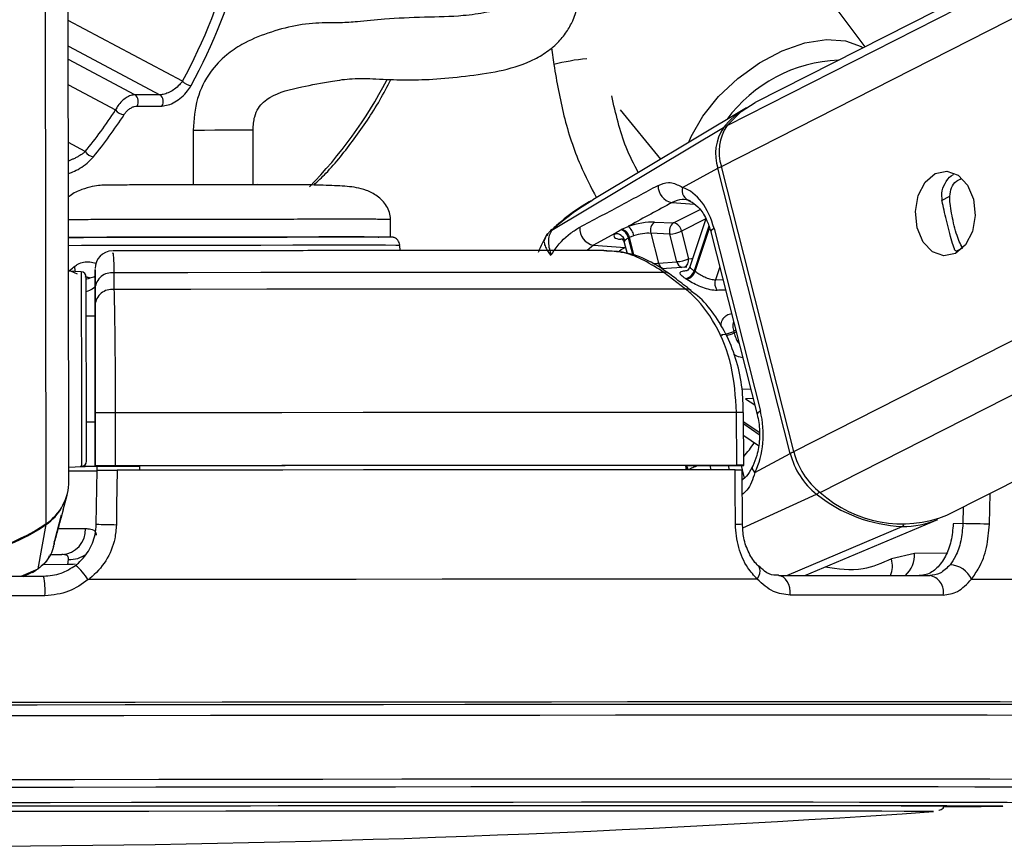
# Model space of a CAD drawing. Header units: millimetres. Extents: x 20 to 23339, y 40 to 19992.
# Tile 147 of 154: x 20781 to 20893, y 6405 to 6499. Entities that reach past the tile are written whole.
import ezdxf

# ---------------------------------------------------------------- set-up
doc = ezdxf.new("R2010")
doc.units = ezdxf.units.MM
doc.header["$LTSCALE"] = 2

msp = doc.modelspace()

# ---------------------------------------------------------------- linework, layer by layer
at = {"color": 8, "linetype": 'Continuous', "lineweight": 25}
for p, q in [((20860.98, 6482.22), (21117.29, 6612.47)), ((20861.62, 6486.86), (21108.81, 6612.47)), ((20869.2, 6449.9), (21189.12, 6612.47)), ((20872.19, 6445.26), (21201.23, 6612.47)), ((20784.4, 6441.74), (20784.2, 6587.83)), ((20799.84, 6491.87), (20786.89, 6498.76)), ((20786.9, 6495.87), (20797.29, 6490.34)), ((20841.7, 6495.67), (20841.97, 6493.76)), ((20794.46, 6490.34), (20786.9, 6494.36)), ((20786.9, 6491.47), (20792.25, 6488.63)), ((20788.82, 6483.91), (20786.91, 6484.93)), ((20885.95, 6478.37), (20886.88, 6478.85)), ((20855.38, 6478.13), (20857.89, 6477.95)), ((20855.56, 6475.83), (20858.56, 6477.35)), ((20859.21, 6476.28), (20856.46, 6474.89)), ((20841.8, 6475.01), (20841.76, 6474.99)), ((20859.56, 6475.44), (20857.89, 6470.4)), ((20858, 6470.33), (20859.63, 6475.22)), ((20849.77, 6473.94), (20849.56, 6473.96)), ((20850.42, 6474.11), (20850.92, 6472.14)), ((20851.07, 6472.09), (20850.54, 6474.17)), ((20846.49, 6473.29), (20845.77, 6472.69)), ((20850.08, 6473.04), (20850.11, 6473.06)), ((20850.11, 6473.04), (20850.08, 6473.04)), ((20887.6, 6472.61), (20888.37, 6473)), ((20860.79, 6470.84), (20860.3, 6469.38)), ((20789.31, 6469.54), (20788.81, 6469.71)), ((20860.3, 6469.38), (20861.15, 6469.39)), ((20862.62, 6463.64), (20862.38, 6463.52)), ((20862.42, 6463.35), (20862.66, 6463.47)), ((20863.34, 6456.98), (20864.3, 6457.02)), ((20864.58, 6455.91), (20863.73, 6455.87)), ((20863.73, 6455.87), (20864.77, 6455.18)), ((20865.27, 6452.06), (20863.51, 6453.23)), ((20863.51, 6453.03), (20865.28, 6451.85)), ((20859.67, 6448.32), (20859.79, 6447.83)), ((20861.92, 6447.84), (20861.79, 6448.33)), ((20863.21, 6448.33), (20863.34, 6447.84)), ((20863.34, 6447.82), (20863.58, 6446.88)), ((20863.42, 6441.27), (20871.78, 6445.07)), ((20891.38, 6441.66), (20891.46, 6445.16)), ((20888.42, 6443.61), (20888.38, 6441.73)), ((20868.4, 6435.83), (20881.48, 6441.41)), ((20886.52, 6438.37), (20882.9, 6438.36)), ((20786.85, 6437.08), (20784.04, 6437.07)), ((20781.56, 6435.76), (20783.47, 6436.6)), ((20782.8, 6436.24), (20783.47, 6436.6)), ((20873.69, 6421.51), (20872.92, 6421.51)), ((20874.88, 6421.51), (20873.69, 6421.51)), ((20885.03, 6409.08), (20885.03, 6409.08)), ((20892.9, 6409.72), (20892.87, 6409.71))]:
    msp.add_line(p, q, dxfattribs=at)
at = {"color": 7, "linetype": 'Continuous', "lineweight": 25}
for p, q in [((21106.91, 6612.47), (20864.83, 6489.45)), ((20886.57, 6442.67), (21220.71, 6612.47)), ((20786.96, 6446.56), (20786.76, 6602.99)), ((20877.28, 6495.78), (20862.61, 6515.37)), ((20797.29, 6490.34), (20794.46, 6490.34)), ((20794.69, 6489.07), (20797.52, 6489.07)), ((20863.83, 6488.88), (20846.39, 6478.42)), ((20849.5, 6488.63), (20854.08, 6483.03)), ((20801.07, 6486.34), (20801.07, 6480.14)), ((20807.87, 6480.19), (20807.86, 6486.35)), ((20841.76, 6474.99), (20861.22, 6486.62)), ((20856.57, 6479.85), (20860.59, 6482.01)), ((20868.8, 6449.68), (20860.59, 6482.01)), ((20869.2, 6449.9), (20860.98, 6482.22)), ((20823.45, 6474.22), (20823.45, 6476.22)), ((20859.22, 6476.27), (20857.41, 6470.84)), ((20849.7, 6475.1), (20850.4, 6475.42)), ((20853.41, 6475.92), (20855.56, 6475.83)), ((20860.15, 6475.17), (20865.41, 6454.46)), ((20848.89, 6474.6), (20846.49, 6473.29)), ((20851.03, 6474.36), (20850.54, 6474.17)), ((20852.98, 6474.64), (20853.84, 6471.26)), ((20855.13, 6474.55), (20852.98, 6474.64)), ((20855.92, 6471.42), (20855.13, 6474.55)), ((20856.46, 6474.89), (20857.26, 6471.76)), ((20859.78, 6474.8), (20865.04, 6454.1)), ((20824.54, 6472.68), (20824.51, 6473.27)), ((20846.49, 6473.29), (20850.08, 6473.04)), ((20849.96, 6473.61), (20850.28, 6472.36)), ((20853.84, 6471.26), (20855.92, 6471.42)), ((20857.05, 6470.81), (20854.2, 6470.6)), ((20787.93, 6470.02), (20786.9, 6470.47)), ((20788.36, 6470.28), (20786.93, 6470.35)), ((20789.43, 6469.57), (20788.93, 6469.71)), ((20789.93, 6470.42), (20789.93, 6468.81)), ((20789.93, 6470.39), (20789.93, 6470.42)), ((20789.94, 6468.41), (20789.93, 6470.16)), ((20792.07, 6470.16), (20792.07, 6468.27)), ((20856.91, 6468.32), (20854.46, 6470.21)), ((20789.93, 6468.81), (20789.94, 6465.25)), ((20789.94, 6466.51), (20789.94, 6468.41)), ((20789.94, 6465.25), (20788.94, 6465.25)), ((20789.94, 6465.25), (20789.94, 6465.25)), ((20789.95, 6459.36), (20789.96, 6448.26)), ((20789.96, 6448.27), (20789.95, 6454.27)), ((20792.22, 6454.28), (20792.23, 6448.28)), ((20862.72, 6448.34), (20862.71, 6454.34)), ((20863.51, 6448.33), (20863.5, 6454.33)), ((20788.96, 6453.25), (20789.96, 6453.25)), ((20789.96, 6448.24), (20789.96, 6453.25)), ((20789.96, 6453.25), (20789.96, 6448.23)), ((20863.51, 6451.71), (20865.18, 6450.6)), ((20864.79, 6447.52), (20868.8, 6449.68)), ((20786.96, 6448.14), (20788.39, 6448.22)), ((20789.96, 6448.27), (20789.96, 6448.26)), ((20789.96, 6448.26), (20794.96, 6448.26)), ((20789.96, 6448.24), (20789.96, 6448.23)), ((20790.18, 6448.24), (20789.96, 6448.24)), ((20790.17, 6447.76), (20790.18, 6448.26)), ((20794.96, 6448.28), (20794.96, 6448.26)), ((20794.96, 6448.28), (20794.96, 6447.78)), ((20794.96, 6448.26), (20794.96, 6447.78)), ((20856.93, 6448.32), (20862.93, 6448.33)), ((20856.93, 6448.33), (20856.93, 6447.83)), ((20790.07, 6441.67), (20790.17, 6447.77)), ((20863.36, 6441.7), (20863.34, 6447.83)), ((20786.31, 6443.29), (20786.75, 6444.97)), ((20785.36, 6439.81), (20786.14, 6442.71)), ((20786.31, 6443.29), (20786.12, 6442.61)), ((20783.47, 6436.6), (20784.38, 6441.63)), ((20870.46, 6435.83), (20885.52, 6442.2)), ((20888.38, 6441.73), (20887.28, 6441.72)), ((20785.22, 6439.15), (20785.32, 6439.52)), ((20785.31, 6439.63), (20785.37, 6439.81)), ((20785.39, 6439.88), (20785.4, 6439.92)), ((20784.8, 6438.22), (20786.17, 6438.22)), ((20882.9, 6438.36), (20880.27, 6437.72)), ((20786.85, 6437.08), (20786.91, 6437.67)), ((20781.76, 6435.75), (20782.81, 6436.22)), ((20782.83, 6436.18), (20783.21, 6436.46)), ((20885, 6409.08), (20885.03, 6409.08)), ((20885.03, 6409.08), (20885, 6409.08))]:
    msp.add_line(p, q, dxfattribs=at)
at = {"color": 8, "linetype": 'Continuous', "lineweight": 25, "flags": 128}
for points in [[(20857.3, 6484.96), (20857.57, 6485.62), (20858.88, 6487.92), (20860.67, 6490.15), (20862.85, 6492.2), (20865.29, 6493.95), (20867.88, 6495.32), (20870.46, 6496.22), (20872.9, 6496.61), (20875.06, 6496.47), (20876.84, 6495.8), (20877.06, 6495.66)], [(20801.06, 6486.34), (20801.08, 6486.34), (20801.48, 6486.34), (20802.34, 6486.34), (20803.51, 6486.35), (20804.83, 6486.35), (20806.1, 6486.35), (20807.12, 6486.35), (20807.73, 6486.35), (20807.84, 6486.35)], [(20860.15, 6475.17), (20859.98, 6475.07), (20859.87, 6474.98), (20859.8, 6474.89), (20859.78, 6474.81), (20859.78, 6474.8)], [(20818.63, 6473.28), (20815.69, 6473.28), (20812.35, 6473.28), (20808.72, 6473.27), (20804.93, 6473.27), (20801.13, 6473.26), (20797.45, 6473.26), (20794.02, 6473.25), (20790.97, 6473.24), (20788.41, 6473.24), (20786.9, 6473.23)], [(20824.51, 6473.27), (20824.5, 6473.27), (20824.05, 6473.27), (20822.89, 6473.28), (20821.06, 6473.28), (20818.63, 6473.28)], [(20849.37, 6472.63), (20849.62, 6472.79), (20850.08, 6473.04)], [(20857.26, 6471.76), (20857.59, 6471.8), (20857.73, 6471.81)], [(20787.66, 6470.31), (20787.67, 6470.35), (20787.64, 6470.91)], [(20788.36, 6470.28), (20788.36, 6470.26), (20788.36, 6469.73), (20788.37, 6468.49), (20788.37, 6466.61), (20788.37, 6464.24), (20788.38, 6461.52)], [(20788.38, 6461.52), (20788.38, 6458.65), (20788.38, 6455.82), (20788.39, 6453.22), (20788.39, 6451.04), (20788.39, 6449.41), (20788.39, 6448.45), (20788.39, 6448.22)], [(20865.41, 6454.46), (20865.24, 6454.36), (20865.13, 6454.27), (20865.06, 6454.18), (20865.04, 6454.11), (20865.04, 6454.1)], [(20864.79, 6447.52), (20864.65, 6447.7), (20864.55, 6447.88), (20864.51, 6448.04), (20864.51, 6448.18), (20864.54, 6448.26)], [(20784.36, 6441.71), (20784.38, 6441.66), (20784.38, 6441.63)], [(20785.78, 6441.16), (20786.88, 6441.16), (20787.98, 6441.17), (20788.86, 6441.17)], [(20787.67, 6437.13), (20787.45, 6437.09), (20786.85, 6437.08)], [(20865.05, 6435.44), (20865.22, 6435.76), (20865.33, 6436.08), (20865.37, 6436.37), (20865.35, 6436.62), (20865.27, 6436.82), (20865.2, 6436.9)], [(20778.04, 6412.73), (20787.65, 6412.74), (20797.18, 6412.75), (20806.57, 6412.76), (20815.77, 6412.77), (20824.74, 6412.78), (20833.41, 6412.78), (20841.75, 6412.79), (20849.71, 6412.79), (20857.24, 6412.79), (20864.31, 6412.79)], [(20864.31, 6412.79), (20870.88, 6412.79), (20876.9, 6412.79), (20882.35, 6412.79), (20887.2, 6412.78), (20891.42, 6412.78), (20894.99, 6412.77), (20897.89, 6412.76), (20900.1, 6412.75), (20901.61, 6412.74), (20902.41, 6412.73), (20902.55, 6412.72)], [(20777.96, 6411.86), (20787.43, 6411.87), (20796.83, 6411.88), (20806.09, 6411.89), (20815.16, 6411.9), (20824, 6411.9), (20832.55, 6411.91), (20840.77, 6411.91), (20848.62, 6411.92), (20856.05, 6411.92), (20863.01, 6411.92)], [(20863.01, 6411.92), (20869.49, 6411.92), (20875.43, 6411.92), (20880.8, 6411.91), (20885.58, 6411.91), (20889.74, 6411.9), (20893.26, 6411.9), (20896.12, 6411.89), (20898.29, 6411.88), (20899.78, 6411.87), (20900.57, 6411.86), (20900.71, 6411.85)], [(20775.52, 6410.12), (20784.83, 6410.13), (20794.08, 6410.14), (20803.19, 6410.15), (20812.13, 6410.16), (20820.84, 6410.16), (20829.27, 6410.17), (20837.37, 6410.17), (20845.1, 6410.18), (20852.4, 6410.18), (20859.25, 6410.18)], [(20859.25, 6410.18), (20865.6, 6410.18), (20871.41, 6410.18), (20876.65, 6410.17), (20881.3, 6410.17), (20885.31, 6410.16), (20888.68, 6410.16), (20891.38, 6410.15), (20893.4, 6410.14), (20894.72, 6410.13), (20895.34, 6410.12), (20895.38, 6410.11)]]:
    msp.add_lwpolyline(points, dxfattribs=at)
at = {"color": 7, "linetype": 'Continuous', "lineweight": 25, "flags": 128}
for points in [[(20861.62, 6486.86), (20863.24, 6488.43), (20864.83, 6489.45)], [(20885.24, 6481.4), (20886.55, 6481.67), (20887.83, 6481.22), (20888.9, 6480.11), (20889.58, 6478.5), (20889.77, 6476.65), (20889.45, 6474.83), (20888.67, 6473.33), (20887.53, 6472.36), (20886.22, 6472.09), (20884.94, 6472.54), (20883.87, 6473.65), (20883.19, 6475.26), (20882.99, 6477.11), (20883.31, 6478.93), (20884.1, 6480.43), (20885.24, 6481.4)], [(20800.45, 6480.18), (20800.51, 6480.18), (20801.05, 6480.18)], [(20807.86, 6480.19), (20808.35, 6480.19), (20808.45, 6480.2)], [(20849.58, 6475.04), (20849.61, 6475.06), (20849.7, 6475.1)], [(20786.9, 6474.18), (20788.61, 6474.18), (20790.98, 6474.19), (20793.87, 6474.2), (20797.16, 6474.2), (20800.74, 6474.21), (20804.45, 6474.22), (20808.17, 6474.22), (20811.74, 6474.22), (20815.04, 6474.23), (20817.93, 6474.23)], [(20788.86, 6474.18), (20787.04, 6474.18), (20786.9, 6474.18)], [(20823.45, 6474.22), (20823.16, 6474.22), (20822.14, 6474.22), (20820.45, 6474.23), (20818.14, 6474.23), (20815.31, 6474.23), (20812.06, 6474.22), (20808.52, 6474.22), (20804.82, 6474.22), (20801.11, 6474.21), (20797.52, 6474.2), (20794.2, 6474.2), (20791.28, 6474.19), (20788.86, 6474.18)], [(20817.93, 6474.23), (20820.29, 6474.23), (20822.06, 6474.22), (20822.13, 6474.22)], [(20850.54, 6474.17), (20850.45, 6474.12), (20850.42, 6474.11)], [(20788.94, 6461.4), (20788.94, 6463.97), (20788.94, 6466.21), (20788.94, 6467.98), (20788.93, 6469.16), (20788.93, 6469.66), (20788.93, 6469.68)], [(20854.46, 6470.21), (20847.46, 6470.21), (20840.18, 6470.2), (20832.64, 6470.2), (20824.87, 6470.19), (20816.89, 6470.18), (20808.75, 6470.18), (20800.47, 6470.17), (20792.07, 6470.16)], [(20856.91, 6468.32), (20849.65, 6468.32), (20842.09, 6468.31), (20834.26, 6468.31), (20826.18, 6468.3), (20817.89, 6468.29), (20809.42, 6468.29), (20800.8, 6468.28), (20792.07, 6468.27)], [(20788.94, 6465.25), (20788.94, 6465.57), (20788.94, 6465.85)], [(20789.94, 6465.25), (20789.94, 6465.14), (20789.94, 6464.81), (20789.94, 6464.26), (20789.94, 6463.53), (20789.94, 6462.64), (20789.94, 6461.63), (20789.95, 6460.52), (20789.95, 6459.36)], [(20788.96, 6448.82), (20788.96, 6449.04), (20788.96, 6449.94), (20788.96, 6451.48), (20788.96, 6453.55), (20788.95, 6456.01), (20788.95, 6458.68), (20788.94, 6461.4)], [(20862.71, 6454.34), (20854.85, 6454.33), (20846.65, 6454.33), (20838.14, 6454.32), (20829.36, 6454.32), (20820.34, 6454.31), (20811.11, 6454.3), (20801.73, 6454.29), (20792.22, 6454.28)], [(20788.96, 6452.65), (20788.96, 6452.79), (20788.96, 6453.25)], [(20790.39, 6448.22), (20789.66, 6448.21), (20788.26, 6448.21)], [(20862.72, 6448.34), (20854.86, 6448.33), (20846.66, 6448.33), (20838.15, 6448.32), (20829.36, 6448.32), (20820.34, 6448.31), (20811.12, 6448.3), (20801.74, 6448.29), (20792.23, 6448.28)], [(20856.93, 6448.33), (20849.93, 6448.32), (20842.67, 6448.32), (20835.17, 6448.31), (20827.45, 6448.31), (20819.54, 6448.3), (20811.48, 6448.29), (20803.27, 6448.29), (20794.96, 6448.28)], [(20862.93, 6448.33), (20863.19, 6448.33), (20863.38, 6448.33), (20863.49, 6448.33), (20863.51, 6448.33), (20863.43, 6448.34), (20863.27, 6448.34), (20863.03, 6448.34), (20862.72, 6448.34)], [(20792.45, 6447.78), (20792.38, 6443.78), (20792.35, 6441.61)], [(20862.55, 6447.84), (20854.73, 6447.83), (20846.57, 6447.83), (20838.1, 6447.82), (20829.37, 6447.82), (20820.39, 6447.81), (20811.23, 6447.8), (20801.9, 6447.79), (20792.45, 6447.78)], [(20862.57, 6441.66), (20862.56, 6445.66), (20862.55, 6447.84)], [(20891.38, 6441.66), (20891.09, 6441.67), (20890.74, 6441.68), (20890.35, 6441.69), (20889.93, 6441.69), (20889.5, 6441.7), (20889.09, 6441.71), (20888.71, 6441.72), (20888.38, 6441.73)], [(20759.88, 6435.73), (20762.9, 6435.74), (20765.92, 6435.74), (20768.95, 6435.75), (20771.98, 6435.75), (20775.01, 6435.76), (20778.04, 6435.76), (20781.06, 6435.76), (20784.08, 6435.77)], [(20865.05, 6435.44), (20856.68, 6435.43), (20847.9, 6435.43), (20838.76, 6435.42), (20829.3, 6435.42), (20819.56, 6435.41), (20809.59, 6435.4), (20799.44, 6435.39), (20789.16, 6435.38)], [(20868.78, 6433.62), (20868.78, 6434.04), (20868.73, 6434.45), (20868.62, 6434.83), (20868.46, 6435.17), (20868.26, 6435.45), (20868.02, 6435.66), (20867.76, 6435.79), (20867.5, 6435.83)], [(20867.5, 6435.83), (20869.79, 6435.83), (20872.03, 6435.83), (20874.24, 6435.83), (20876.41, 6435.83), (20878.53, 6435.83), (20880.6, 6435.83), (20882.63, 6435.83), (20884.61, 6435.83)], [(20889.34, 6435.44), (20895.52, 6435.43), (20901.09, 6435.43), (20906.05, 6435.42), (20910.36, 6435.42), (20914.01, 6435.41), (20916.96, 6435.4), (20919.22, 6435.39), (20920.77, 6435.38)], [(20784.25, 6433.55), (20781.19, 6433.55), (20778.12, 6433.55), (20775.05, 6433.54), (20771.98, 6433.54), (20768.91, 6433.53), (20765.84, 6433.53), (20762.78, 6433.53), (20759.72, 6433.52)], [(20886.13, 6433.62), (20884.12, 6433.62), (20882.07, 6433.62), (20879.96, 6433.62), (20877.81, 6433.62), (20875.62, 6433.62), (20873.38, 6433.62), (20871.11, 6433.62), (20868.78, 6433.62)], [(20872.92, 6421.51), (20866.34, 6421.51), (20858.54, 6421.51), (20850.32, 6421.51), (20841.72, 6421.5), (20832.77, 6421.5), (20823.53, 6421.49), (20814.04, 6421.48), (20804.35, 6421.47), (20794.49, 6421.46), (20784.53, 6421.45), (20774.51, 6421.44)], [(20914.43, 6421.4), (20914.73, 6421.41), (20915.61, 6421.42), (20915.78, 6421.44), (20915.26, 6421.45), (20914.04, 6421.46), (20912.12, 6421.47), (20909.52, 6421.48), (20906.25, 6421.49), (20902.33, 6421.5), (20897.78, 6421.5), (20892.61, 6421.51), (20886.85, 6421.51), (20880.53, 6421.51), (20874.88, 6421.51)], [(20873.19, 6421.23), (20865.8, 6421.22), (20857.94, 6421.22), (20849.66, 6421.22), (20840.99, 6421.21), (20831.97, 6421.21), (20822.65, 6421.2), (20813.09, 6421.19), (20803.32, 6421.18), (20793.39, 6421.17), (20783.35, 6421.16), (20773.26, 6421.15)], [(20873.06, 6421.22), (20865.68, 6421.22), (20857.83, 6421.22), (20849.56, 6421.22), (20840.9, 6421.21), (20831.89, 6421.21), (20822.59, 6421.2), (20813.04, 6421.19), (20803.28, 6421.18), (20793.36, 6421.17), (20783.34, 6421.16), (20773.26, 6421.15)], [(20914.13, 6421.12), (20914.65, 6421.13), (20914.92, 6421.15), (20914.47, 6421.16), (20913.32, 6421.17), (20911.46, 6421.18), (20908.91, 6421.19), (20905.67, 6421.2), (20901.77, 6421.21), (20897.22, 6421.21), (20892.05, 6421.22), (20886.28, 6421.22), (20879.94, 6421.22), (20873.06, 6421.22)], [(20914.12, 6421.12), (20914.83, 6421.13), (20915.1, 6421.15), (20914.65, 6421.16), (20913.5, 6421.17), (20911.64, 6421.18), (20909.08, 6421.19), (20905.84, 6421.2), (20901.93, 6421.21), (20897.38, 6421.21), (20892.2, 6421.22), (20886.42, 6421.22), (20880.08, 6421.22), (20873.19, 6421.23)], [(20773.25, 6419.97), (20783.25, 6419.98), (20793.2, 6419.99), (20803.04, 6420), (20812.73, 6420.01), (20822.21, 6420.02), (20831.44, 6420.03), (20840.38, 6420.03), (20848.97, 6420.04), (20857.19, 6420.04), (20864.97, 6420.04), (20872.3, 6420.04)], [(20872.3, 6420.04), (20879.12, 6420.04), (20885.42, 6420.04), (20891.14, 6420.04), (20896.28, 6420.03), (20900.79, 6420.03), (20904.66, 6420.02), (20907.87, 6420.01), (20910.41, 6420), (20912.25, 6419.99), (20913.4, 6419.98), (20913.84, 6419.97), (20913.84, 6419.97)], [(20774.33, 6409.72), (20783.58, 6409.73), (20792.75, 6409.74), (20801.81, 6409.75), (20810.69, 6409.76), (20819.35, 6409.77), (20827.73, 6409.77), (20835.78, 6409.78), (20843.45, 6409.78), (20850.71, 6409.78), (20857.5, 6409.78)], [(20885.03, 6409.08), (20885.03, 6409.08), (20884.63, 6409.09), (20883.52, 6409.1), (20881.71, 6409.11), (20879.2, 6409.12), (20876.01, 6409.13), (20872.17, 6409.13), (20867.7, 6409.14), (20862.62, 6409.14), (20856.96, 6409.14), (20850.77, 6409.14), (20844.08, 6409.14), (20836.94, 6409.14), (20829.38, 6409.14), (20821.47, 6409.13), (20813.24, 6409.12), (20804.75, 6409.12), (20796.05, 6409.11), (20787.2, 6409.1), (20778.25, 6409.09)], [(20781.04, 6409.72), (20790, 6409.73), (20798.86, 6409.74), (20807.55, 6409.75), (20816.02, 6409.76), (20824.22, 6409.76), (20832.1, 6409.77), (20839.61, 6409.77), (20846.7, 6409.77), (20853.33, 6409.77)], [(20853.33, 6409.77), (20859.46, 6409.77), (20865.05, 6409.77), (20870.07, 6409.77), (20874.48, 6409.76), (20878.26, 6409.76), (20881.39, 6409.75), (20883.84, 6409.74), (20885.6, 6409.73), (20886.66, 6409.72), (20887.01, 6409.71), (20887.01, 6409.71)], [(20857.5, 6409.78), (20863.8, 6409.78), (20869.55, 6409.78), (20874.73, 6409.78), (20879.31, 6409.77), (20883.26, 6409.77), (20886.56, 6409.76), (20889.18, 6409.75), (20891.12, 6409.74), (20892.36, 6409.73), (20892.89, 6409.72), (20892.9, 6409.72)]]:
    msp.add_lwpolyline(points, dxfattribs=at)
at = {"color": 8, "linetype": 'Continuous', "lineweight": 25}
for centre, radius, start, end in [((20847.95, 6470.68), 23.85, 95.405, 104.5213), ((20874.86, 6477.82), 16.44, 92.0306, 143.7569), ((20778.03, 6515.41), 50.72, 315.5708, 332.5253), ((20861.43, 6486.24), 0.431, 83.6365, 119.0785), ((20861.45, 6480.29), 1.93, 103.4895, 116.5897), ((20856.39, 6471.59), 0.885, 295.4116, 11.299), ((20854.7, 6471.44), 0.874, 191.5412, 250.64), ((20856.77, 6471.59), 0.864, 191.374, 252.5641), ((20857.02, 6467.43), 0.894, 52.2075, 97.1612), ((20860.9, 6466.64), 3.63, 280.2162, 294.8034), ((20862.98, 6364.74), 89.6, 89.6662, 90.1711), ((20855.43, 6456.8), 11, 317.2869, 327.6274), ((20869.66, 6447.96), 1.93, 103.4831, 116.5894), ((20855.68, 6447.39), 1.49, 17.2115, 32.2872), ((20855.8, 6447.43), 1.49, 15.6884, 36.489), ((20871.34, 6445.93), 0.966, 297.2187, 321.7796), ((20862.75, 6446.29), 4.64, 267.8045, 277.6029), ((20881.3, 6441.81), 0.448, 294.9905, 330.3959), ((20787.07, 6440.8), 3.14, 267.1193, 306.1887), ((20879.61, 6438.24), 3.29, 313.1207, 2.2314), ((20877.41, 6436.92), 2.97, 338.4816, 15.6236)]:
    msp.add_arc(centre, radius, start, end, dxfattribs=at)
at = {"color": 7, "linetype": 'Continuous', "lineweight": 25}
for centre, radius, start, end in [((20800.98, 6492.97), 1.58, 223.6923, 264.9039), ((20793.88, 6489.58), 0.957, 327.8274, 52.4335), ((20796.71, 6489.58), 0.957, 327.8274, 52.4335), ((20793.37, 6489.53), 1.44, 218.8446, 264.1402), ((20869.04, 6480.24), 10.09, 121.0956, 140.7853), ((20865.6, 6483.66), 5.28, 145.9774, 198.2732), ((20866.02, 6483.89), 5.31, 145.9774, 198.2732), ((20789.91, 6484.57), 1.27, 211.3919, 262.915), ((20855.74, 6480.03), 1.94, 178.664, 259.1503), ((20857.72, 6479.49), 1.2, 162.5548, 256.3279), ((20846.85, 6475.19), 1.94, 175.9793, 259.1336), ((20849.22, 6473.87), 1.23, 11.2423, 72.7936), ((20849.34, 6473.93), 1.23, 11.2196, 72.9929), ((20849.47, 6474.14), 1.58, 8.2174, 54.1648), ((20854.14, 6474.96), 1.21, 127.6252, 195.5108), ((20856.29, 6474.87), 1.21, 127.6252, 195.5108), ((20855.3, 6474.67), 1.19, 10.6596, 77.4241), ((20848.99, 6473.53), 1.07, 15.0517, 95.3453), ((20854.94, 6478.09), 3.55, 273.0146, 295.3833), ((20791.93, 6470.65), 2, 91.4848, 180.1281), ((20855.74, 6474.97), 3.55, 273.0146, 295.3833), ((20788.33, 6469.68), 0.6, 0.077, 87.077), ((20791.84, 6468.26), 1.91, 82.9359, 175.7744), ((20854.57, 6469.32), 0.898, 53.6744, 97.2331), ((20856.66, 6470.74), 1.27, 281.7018, 344.637), ((20852.97, 6463.46), 7.22, 55.7998, 56.8292), ((20856.77, 6470.68), 1.28, 281.5455, 343.8245), ((20853.58, 6463.82), 7.86, 55.7998, 56.8292), ((20861.59, 6468.97), 1.36, 162.6032, 215.965), ((20791.84, 6466.37), 1.91, 83.0221, 175.7783), ((20860.86, 6466.65), 3.48, 273.0863, 295.9172), ((20846.96, 6459.51), 14.55, 13.9334, 14.5785), ((20847.04, 6459.53), 15.84, 13.9334, 14.5785), ((20792.2, 6014.56), 439.72, 89.9964, 90.2922), ((20877.02, 6451.73), 8.47, 193.9798, 231.7829), ((20877.46, 6451.95), 8.52, 193.9798, 231.7829), ((20788.36, 6448.82), 0.6, 273.077, 0.077), ((20788.29, 6588.52), 140.3, 270.0599, 270.6846), ((20792.2, 6008.56), 439.72, 89.9964, 90.2922), ((20786.74, 6827), 379.29, 270.029, 270.5187), ((20781.13, 6446.57), 5.84, 304.0939, 359.8843), ((20882.19, 6457.95), 16.55, 231.0491, 267.5741), ((20881.48, 6455.62), 13.91, 228.1157, 291.4364), ((20781.07, 6446.5), 5.88, 304.2801, 330.1866), ((20771.95, 6460.03), 22.13, 235.9097, 304.2443), ((20771.97, 6459.85), 22.05, 270.0269, 304.2735), ((20792.41, 6484.28), 42.67, 266.8581, 269.9096), ((20881.56, 6451.69), 10.28, 269.5857, 292.6425), ((20786.01, 6441.07), 2.85, 273.1206, 1.9955), ((20783.33, 6431.64), 6.92, 32.641, 50.6928), ((20886.81, 6434.27), 2.79, 24.7146, 87.7337), ((20777.17, 6434.14), 7.1, 355.2937, 13.2798), ((20884.3, 6433.99), 1.87, 348.4917, 80.4578), ((20769.74, 8098.71), 1693.56, 266.25158, 273.90248), ((20886.34, 6774.64), 364.99, 270.0022, 271.03), ((20885.64, 6869.58), 459.92, 270.1149, 270.9007)]:
    msp.add_arc(centre, radius, start, end, dxfattribs=at)
for centre, major_axis, ratio, start_param, end_param in [((20768.27, 6525.56), (-0.48, 55.2), 0.718681, 4.049716, 4.665426), ((20768.82, 6525.57), (-0.48, 56), 0.718516, 4.04981, 4.66552), ((20762.61, 6525.56), (-0.48, 55.2), 0.718681, 3.851206, 3.973159), ((20763.17, 6525.57), (-0.48, 56), 0.718516, 3.8513, 3.973253), ((20855.51, 6472.67), (-0.17, 7.38), 0.672041, 5.041986, 6.032652), ((20851.65, 6474.96), (2.74, 0.59), 0.275805, 0.81783, 1.987524), ((20851.53, 6474.9), (2.74, 0.59), 0.275805, 2.80373, 3.854703), ((20851.85, 6474.02), (1.77, 0.34), 0.295802, 0.825008, 1.994702), ((20860.77, 6451.97), (-0.17, 7.38), 0.672041, 4.051321, 5.041986)]:
    msp.add_ellipse(centre, major_axis=major_axis, ratio=ratio, start_param=start_param, end_param=end_param, dxfattribs=at)
at = {"color": 8, "linetype": 'Continuous', "lineweight": 25}
msp.add_ellipse((20851.73, 6473.96), major_axis=(1.77, 0.34), ratio=0.295802, start_param=2.810908, end_param=3.159182, dxfattribs=at)
at = {"color": 7, "linetype": 'Continuous', "lineweight": 25}
for points, knots in [([(20807.86, 6486.35), (20807.89, 6486.87), (20807.94, 6487.78), (20808.57, 6489.18), (20810.3, 6490.55), (20813.11, 6491.21), (20816.33, 6491.82), (20819.18, 6492.25), (20822.04, 6492.14), (20825.08, 6491.99), (20828.31, 6492.08), (20831.84, 6492.43), (20835.72, 6492.93), (20838.8, 6493.83), (20841.02, 6495.04), (20842.39, 6496.16), (20843.43, 6497.42), (20844.5, 6499.35), (20845.08, 6502.39), (20844.33, 6506.68), (20842.13, 6511.7), (20839.85, 6515.16), (20838.56, 6517.12)], [0, 0, 0, 0, 0.022114, 0.038898, 0.072368, 0.146112, 0.207471, 0.244247, 0.286127, 0.338205, 0.395148, 0.456563, 0.515372, 0.570689, 0.597552, 0.623298, 0.646213, 0.667452, 0.719434, 0.785484, 0.878679, 1, 1, 1, 1]), ([(20833.29, 6512.71), (20834.05, 6511.61), (20835.5, 6509.48), (20837.08, 6506.41), (20837.92, 6504.05), (20838.11, 6502.54), (20838.01, 6501.72), (20837.83, 6501.32), (20837.61, 6501.06), (20837.36, 6500.84), (20837, 6500.59), (20836.01, 6500.09), (20834.18, 6499.61), (20831.23, 6499.2), (20827.18, 6499.14), (20822.97, 6498.96), (20820.02, 6498.63), (20817.8, 6498.48), (20815.47, 6498.52), (20812.65, 6498.27), (20809.51, 6497.38), (20806.89, 6496.31), (20804.68, 6494.82), (20802.82, 6492.87), (20801.33, 6489.91), (20801.15, 6487.55), (20801.07, 6486.34)], [0, 0, 0, 0, 0.081486, 0.156453, 0.209812, 0.236252, 0.25203, 0.260861, 0.264637, 0.269364, 0.275859, 0.284673, 0.321191, 0.366568, 0.438207, 0.515031, 0.575326, 0.614341, 0.653061, 0.706238, 0.760366, 0.814827, 0.849626, 0.893233, 0.94525, 1, 1, 1, 1]), ([(20799.84, 6491.87), (20799.73, 6491.74), (20799.49, 6491.42), (20798.98, 6490.99), (20798.39, 6490.63), (20797.79, 6490.39), (20797.46, 6490.36), (20797.29, 6490.34)], [0, 0, 0, 0, 0.174874, 0.396366, 0.604299, 0.803217, 1, 1, 1, 1]), ([(20814.74, 6480.11), (20815.2, 6480.54), (20816.85, 6482.1), (20819.36, 6485.32), (20821.84, 6488.88), (20823.08, 6491.29), (20823.5, 6492.08)], [0, 0, 0, 0, 0.135102, 0.481518, 0.828583, 1, 1, 1, 1]), ([(20797.52, 6489.07), (20797.74, 6489.1), (20798.2, 6489.14), (20799, 6489.51), (20799.77, 6490.06), (20800.42, 6490.71), (20800.71, 6491.18), (20800.84, 6491.39)], [0, 0, 0, 0, 0.199752, 0.399876, 0.607041, 0.826549, 1, 1, 1, 1]), ([(20794.46, 6490.34), (20794.3, 6490.32), (20793.98, 6490.29), (20793.45, 6490.02), (20792.95, 6489.62), (20792.52, 6489.13), (20792.34, 6488.79), (20792.25, 6488.63)], [0, 0, 0, 0, 0.2031495, 0.40434, 0.6084432, 0.8217333, 1, 1, 1, 1]), ([(20793.23, 6488.1), (20793.29, 6488.19), (20793.43, 6488.38), (20793.72, 6488.66), (20794.05, 6488.89), (20794.39, 6489.04), (20794.59, 6489.06), (20794.69, 6489.07)], [0, 0, 0, 0, 0.18302, 0.400043, 0.604373, 0.802384, 1, 1, 1, 1]), ([(20886.03, 6478.29), (20886, 6478.69), (20885.94, 6479.5), (20886.47, 6480.55), (20886.97, 6481.18), (20887.31, 6481.29), (20887.32, 6481.29)], [0, 0, 0, 0, 0.329189, 0.657878, 0.996431, 1, 1, 1, 1]), ([(20886.88, 6478.85), (20886.93, 6479.17), (20887.01, 6479.83), (20887.54, 6480.55), (20888.01, 6480.75), (20888.2, 6480.84)], [0, 0, 0, 0, 0.375657, 0.750827, 1, 1, 1, 1]), ([(20823.45, 6476.22), (20823.43, 6476.48), (20823.38, 6477.03), (20823.02, 6477.76), (20822.52, 6478.38), (20821.73, 6479.04), (20820.65, 6479.57), (20819.17, 6479.93), (20817.63, 6480.01), (20814.92, 6480.12), (20812.1, 6480.15), (20809.2, 6480.15), (20806.18, 6480.14), (20803.13, 6480.14), (20800.18, 6480.13), (20797.4, 6480.13), (20794.89, 6480.12), (20792.7, 6480.11), (20791.25, 6480.1), (20790.07, 6480.07), (20788.41, 6479.62), (20787.43, 6479.19), (20786.96, 6478.79), (20786.89, 6478.73)], [0, 0, 0, 0, 0.016089, 0.032677, 0.050009, 0.067955, 0.104864, 0.143895, 0.226851, 0.301893, 0.370054, 0.43319, 0.494797, 0.555579, 0.615531, 0.675301, 0.736922, 0.800641, 0.866564, 0.928437, 0.959957, 0.994383, 1, 1, 1, 1]), ([(20844.92, 6475.33), (20846.42, 6476.13), (20849.38, 6477.7), (20852.34, 6479.29), (20853.8, 6480.07)], [0, 0, 0, 0, 0.506743, 1, 1, 1, 1]), ([(20853.8, 6480.07), (20854.2, 6480.22), (20854.72, 6480.43), (20855.62, 6480.34), (20856.16, 6480.06), (20856.57, 6479.85)], [0, 0, 0, 0, 0.417867, 0.554004, 1, 1, 1, 1]), ([(20846.39, 6478.41), (20845.59, 6477.91), (20843.96, 6476.89), (20842.5, 6475.63), (20841.76, 6474.99)], [0, 0, 0, 0, 0.4895677, 1, 1, 1, 1]), ([(20846.22, 6478.31), (20846.15, 6478.27), (20844.73, 6477.51), (20843.21, 6476.42), (20841.94, 6475.21), (20841.77, 6475.05)], [0, 0, 0, 0, 0.046477, 0.870439, 1, 1, 1, 1]), ([(20857.43, 6478.33), (20857.13, 6478.41), (20856.44, 6478.6), (20855.76, 6478.3), (20855.38, 6478.13)], [0, 0, 0, 0, 0.429774, 1, 1, 1, 1]), ([(20857.22, 6478.37), (20857.37, 6478.31), (20857.79, 6478.13), (20858.56, 6477.46), (20859.34, 6476.25), (20859.65, 6475.24), (20859.78, 6474.8)], [0, 0, 0, 0, 0.1515494, 0.4466487, 0.7627479, 1, 1, 1, 1]), ([(20888.37, 6473), (20888.23, 6473.21), (20887.98, 6473.6), (20887.63, 6474.62), (20887.32, 6475.75), (20887.08, 6476.93), (20886.92, 6477.97), (20886.89, 6478.57), (20886.88, 6478.85)], [0, 0, 0, 0, 0.204636, 0.376335, 0.548834, 0.703363, 0.864285, 1, 1, 1, 1]), ([(20855.38, 6478.13), (20853.78, 6477.26), (20852.12, 6476.36), (20850.46, 6475.45), (20850.4, 6475.42)], [0, 0, 0, 0, 0.9610663, 1, 1, 1, 1]), ([(20887.41, 6472.87), (20887.32, 6473.14), (20887.15, 6473.66), (20886.83, 6474.85), (20886.51, 6476.11), (20886.24, 6477.28), (20886.1, 6477.95), (20886.03, 6478.29)], [0, 0, 0, 0, 0.222076, 0.445772, 0.640142, 0.821651, 1, 1, 1, 1]), ([(20841.74, 6475.08), (20841.68, 6475.02), (20841.56, 6474.9), (20841.39, 6474.69), (20841.24, 6474.49), (20841.13, 6474.34), (20841.05, 6474.22), (20841.01, 6474.15), (20840.99, 6474.12), (20840.97, 6474.1), (20840.97, 6474.09), (20840.97, 6474.09), (20840.96, 6474.09), (20840.96, 6474.08), (20840.96, 6474.08), (20840.96, 6474.08), (20840.96, 6474.08), (20840.96, 6474.08)], [0, 0, 0, 0, 0.21112, 0.448468, 0.620126, 0.788973, 0.892849, 0.946747, 0.973542, 0.986799, 0.993378, 0.997097, 0.998909, 0.99956, 0.999803, 0.999906, 1, 1, 1, 1]), ([(20841.76, 6474.99), (20841.64, 6474.8), (20841.41, 6474.42), (20841.33, 6473.67), (20841.43, 6472.91), (20841.61, 6472.41), (20841.69, 6472.18)], [0, 0, 0, 0, 0.261822, 0.541742, 0.790389, 1, 1, 1, 1]), ([(20841.69, 6472.18), (20841.76, 6472.3), (20842.36, 6473.28), (20843.51, 6474.48), (20844.57, 6475.12), (20844.92, 6475.33)], [0, 0, 0, 0, 0.082284, 0.700826, 1, 1, 1, 1]), ([(20848.89, 6474.6), (20848.94, 6474.64), (20849.13, 6474.79), (20849.39, 6474.93), (20849.58, 6475.04)], [0, 0, 0, 0, 0.27439, 1, 1, 1, 1]), ([(20824.49, 6473.32), (20824.48, 6473.41), (20824.45, 6473.6), (20824.3, 6473.84), (20824.13, 6474.01), (20823.95, 6474.12), (20823.8, 6474.18), (20823.69, 6474.2), (20823.63, 6474.21), (20823.59, 6474.21), (20823.56, 6474.21), (20823.51, 6474.22), (20823.41, 6474.22), (20823.08, 6474.22), (20822.37, 6474.22), (20822.07, 6474.22)], [0, 0, 0, 0, 0.031824, 0.066302, 0.095079, 0.119353, 0.139051, 0.152864, 0.161566, 0.17032, 0.183894, 0.213452, 0.320439, 0.712254, 1, 1, 1, 1]), ([(20841.24, 6474.6), (20840.91, 6474), (20840.52, 6473.32), (20840.24, 6472.55), (20840.2, 6472.45)], [0, 0, 0, 0, 0.861349, 1, 1, 1, 1]), ([(20849.64, 6474.06), (20849.64, 6474.06), (20849.62, 6474.06), (20849.73, 6474.01), (20849.9, 6473.85), (20849.93, 6473.67), (20849.94, 6473.61)], [0, 0, 0, 0, 0.095114, 0.394562, 0.775195, 1, 1, 1, 1]), ([(20850.42, 6474.11), (20850.3, 6474.04), (20850.13, 6473.94), (20850.05, 6473.84), (20850.03, 6473.81)], [0, 0, 0, 0, 0.718824, 1, 1, 1, 1]), ([(20887.6, 6472.61), (20887.55, 6472.65), (20887.45, 6472.72), (20887.42, 6472.83), (20887.41, 6472.87)], [0, 0, 0, 0, 0.572681, 1, 1, 1, 1]), ([(20847.65, 6472.69), (20846.82, 6472.69), (20843.56, 6472.69), (20837.61, 6472.69), (20829.7, 6472.68), (20821.49, 6472.68), (20813.05, 6472.67), (20804.4, 6472.66), (20797.33, 6472.65), (20793.14, 6472.65), (20791.93, 6472.65)], [0, 0, 0, 0, 0.050579, 0.198705, 0.346847, 0.494983, 0.643115, 0.791244, 0.93937, 1, 1, 1, 1]), ([(20855.1, 6470.04), (20854.31, 6470.57), (20852.73, 6471.65), (20850.19, 6472.54), (20848.48, 6472.62), (20847.68, 6472.66)], [0, 0, 0, 0, 0.346059, 0.69386, 1, 1, 1, 1]), ([(20857.39, 6470.85), (20857.35, 6470.75), (20857.27, 6470.55), (20857.08, 6470.41), (20857, 6470.37), (20857.01, 6470.38), (20857.01, 6470.38)], [0, 0, 0, 0, 0.334746, 0.649102, 0.895366, 1, 1, 1, 1]), ([(20789.91, 6469.73), (20789.73, 6469.67), (20789.49, 6469.58), (20789.09, 6469.48), (20788.99, 6469.45)], [0, 0, 0, 0, 0.761283, 1, 1, 1, 1]), ([(20857.55, 6468.15), (20856.98, 6468.59), (20856.17, 6469.22), (20855.35, 6469.85), (20855.1, 6470.04)], [0, 0, 0, 0, 0.699998, 1, 1, 1, 1]), ([(20856.92, 6469.5), (20856.82, 6469.56), (20856.55, 6469.75), (20856.29, 6470), (20856.27, 6470.22), (20856.53, 6470.37), (20856.91, 6470.41), (20857.1, 6470.44)], [0, 0, 0, 0, 0.116734, 0.333017, 0.551924, 0.773865, 1, 1, 1, 1]), ([(20860.49, 6468.17), (20860.37, 6468.17), (20860, 6468.18), (20859.3, 6468.33), (20858.45, 6468.64), (20857.64, 6469.04), (20857.23, 6469.3), (20857.03, 6469.43)], [0, 0, 0, 0, 0.119584, 0.349288, 0.573021, 0.788436, 1, 1, 1, 1]), ([(20858, 6470.33), (20858.14, 6470.23), (20858.42, 6470.05), (20858.96, 6469.75), (20859.51, 6469.5), (20859.98, 6469.38), (20860.22, 6469.38), (20860.3, 6469.38)], [0, 0, 0, 0, 0.219859, 0.440343, 0.66314, 0.88549, 1, 1, 1, 1]), ([(20792.07, 6468.27), (20792.1, 6467.24), (20792.15, 6465.2), (20792.2, 6460.47), (20792.22, 6456.64), (20792.22, 6454.56), (20792.22, 6454.28)], [0, 0, 0, 0, 0.317078, 0.634488, 0.949899, 1, 1, 1, 1]), ([(20862.71, 6454.34), (20862.59, 6456.12), (20862.34, 6459.69), (20860.43, 6464.44), (20858.39, 6467.1), (20857.11, 6468.15), (20856.91, 6468.32)], [0, 0, 0, 0, 0.31366, 0.627146, 0.941618, 1, 1, 1, 1]), ([(20863.47, 6454.33), (20863.45, 6455.24), (20863.4, 6457.2), (20862.77, 6460.13), (20861.7, 6463.01), (20860.18, 6465.51), (20858.77, 6467.24), (20857.78, 6467.91), (20857.52, 6468.08)], [0, 0, 0, 0, 0.16316, 0.354133, 0.546079, 0.739642, 0.933172, 1, 1, 1, 1]), ([(20789.95, 6454.27), (20789.95, 6454.52), (20789.95, 6456.34), (20789.95, 6459.69), (20789.94, 6463.83), (20789.94, 6465.62), (20789.94, 6466.51)], [0, 0, 0, 0, 0.0500687, 0.365309, 0.6827, 1, 1, 1, 1]), ([(20865.04, 6454.1), (20865.11, 6453.79), (20865.31, 6452.89), (20865.36, 6451.28), (20865.09, 6449.55), (20864.7, 6448.65), (20864.54, 6448.26)], [0, 0, 0, 0, 0.153996, 0.459566, 0.765706, 1, 1, 1, 1]), ([(20864.54, 6448.27), (20864.5, 6448.2), (20864.28, 6447.72), (20863.88, 6447.09), (20863.51, 6446.8), (20863.35, 6446.66)], [0, 0, 0, 0, 0.089283, 0.594806, 1, 1, 1, 1]), ([(20790.17, 6447.77), (20790.19, 6447.78), (20790.24, 6447.78), (20790.58, 6447.78), (20791.09, 6447.78), (20791.74, 6447.78), (20792.21, 6447.78), (20792.45, 6447.78)], [0, 0, 0, 0, 0.197556, 0.39511, 0.592696, 0.790302, 1, 1, 1, 1]), ([(20862.55, 6447.84), (20862.72, 6447.84), (20863.04, 6447.84), (20863.31, 6447.84), (20863.32, 6447.83), (20863.32, 6447.83)], [0, 0, 0, 0, 0.365445, 0.730888, 1, 1, 1, 1]), ([(20786.12, 6442.61), (20785.99, 6442.12), (20785.72, 6441.13), (20785.45, 6440.13), (20785.31, 6439.63)], [0, 0, 0, 0, 0.493257, 1, 1, 1, 1]), ([(20787.72, 6437), (20787.76, 6437.03), (20788.33, 6437.48), (20789.27, 6438.55), (20789.96, 6440.2), (20790.04, 6441.27), (20790.07, 6441.67)], [0, 0, 0, 0, 0.029546, 0.405549, 0.779029, 1, 1, 1, 1]), ([(20792.35, 6441.61), (20792.3, 6441.07), (20792.2, 6439.64), (20791.26, 6437.44), (20789.99, 6436.01), (20789.22, 6435.42), (20789.16, 6435.38)], [0, 0, 0, 0, 0.220493, 0.593656, 0.970348, 1, 1, 1, 1]), ([(20865.05, 6435.44), (20864.68, 6435.85), (20863.78, 6436.84), (20862.8, 6438.99), (20862.65, 6440.77), (20862.57, 6441.66)], [0, 0, 0, 0, 0.260354, 0.63069, 1, 1, 1, 1]), ([(20865.2, 6436.91), (20865.15, 6436.96), (20864.74, 6437.33), (20864.08, 6438.35), (20863.46, 6439.98), (20863.41, 6441.17), (20863.38, 6441.7)], [0, 0, 0, 0, 0.047758, 0.383882, 0.72077, 1, 1, 1, 1]), ([(20887.28, 6441.72), (20887.22, 6441.05), (20887.11, 6439.72), (20886.44, 6437.95), (20885.46, 6436.61), (20884.39, 6435.92), (20883.69, 6435.86), (20883.41, 6435.83)], [0, 0, 0, 0, 0.215288, 0.430555, 0.64649, 0.863795, 1, 1, 1, 1]), ([(20888.38, 6441.73), (20888.32, 6441.06), (20888.21, 6439.73), (20887.65, 6438.11), (20887.13, 6437.37), (20886.92, 6437.06)], [0, 0, 0, 0, 0.3700151, 0.740315, 1, 1, 1, 1]), ([(20889.34, 6435.44), (20889.64, 6435.85), (20890.37, 6436.84), (20891.16, 6438.99), (20891.31, 6440.77), (20891.38, 6441.66)], [0, 0, 0, 0, 0.260354, 0.63069, 1, 1, 1, 1]), ([(20788.86, 6441.17), (20789.02, 6441.16), (20789.64, 6441.14), (20790.02, 6440.87), (20790.05, 6440.49), (20790.05, 6440.41)], [0, 0, 0, 0, 0.21314, 0.833707, 1, 1, 1, 1]), ([(20783.83, 6436.93), (20783.92, 6436.99), (20784.25, 6437.22), (20784.59, 6437.64), (20784.74, 6438.03), (20784.78, 6438.12)], [0, 0, 0, 0, 0.2037807, 0.8104452, 1, 1, 1, 1]), ([(20786.91, 6437.67), (20786.92, 6437.73), (20786.93, 6437.95), (20786.78, 6438.12), (20786.46, 6438.21), (20786.28, 6438.22), (20786.17, 6438.22)], [0, 0, 0, 0, 0.167609, 0.639669, 0.784651, 1, 1, 1, 1]), ([(20784.08, 6435.77), (20784.76, 6435.83), (20786.08, 6435.94), (20787.18, 6436.66), (20787.72, 6437)], [0, 0, 0, 0, 0.51952, 1, 1, 1, 1]), ([(20886.92, 6437.06), (20886.55, 6436.69), (20885.85, 6435.99), (20885.01, 6435.88), (20884.61, 6435.83)], [0, 0, 0, 0, 0.519417, 1, 1, 1, 1]), ([(20867.46, 6435.9), (20867.29, 6435.89), (20866.76, 6435.85), (20866.02, 6436.17), (20865.44, 6436.73), (20865.21, 6436.95)], [0, 0, 0, 0, 0.227966, 0.702694, 1, 1, 1, 1]), ([(20789.16, 6435.38), (20788.44, 6434.87), (20786.97, 6433.83), (20785.17, 6433.65), (20784.25, 6433.55)], [0, 0, 0, 0, 0.485349, 1, 1, 1, 1]), ([(20868.78, 6433.62), (20868.14, 6433.7), (20866.77, 6433.86), (20865.64, 6434.89), (20865.05, 6435.44)], [0, 0, 0, 0, 0.475859, 1, 1, 1, 1]), ([(20886.13, 6433.62), (20886.69, 6433.7), (20887.87, 6433.86), (20888.84, 6434.89), (20889.34, 6435.44)], [0, 0, 0, 0, 0.4758588, 1, 1, 1, 1]), ([(20885.63, 6409.22), (20885.68, 6409.24), (20885.88, 6409.32), (20886.13, 6409.46), (20886.26, 6409.63), (20886.28, 6409.65)], [0, 0, 0, 0, 0.223433, 0.89211, 1, 1, 1, 1])]:
    msp.add_open_spline(points, degree=3, knots=knots, dxfattribs=at)
at = {"color": 8, "linetype": 'Continuous', "lineweight": 25}
for points, knots in [([(20841.97, 6493.76), (20842.31, 6491.81), (20843, 6487.86), (20844.69, 6482.77), (20846.18, 6479.89), (20846.81, 6478.67)], [0, 0, 0, 0, 0.359584, 0.729579, 1, 1, 1, 1]), ([(20851.56, 6481.52), (20851.07, 6482.46), (20849.7, 6485.09), (20849, 6488.22), (20848.54, 6490.23)], [0, 0, 0, 0, 0.357304, 1, 1, 1, 1]), ([(20788.82, 6483.91), (20788.73, 6483.84), (20788.55, 6483.68), (20788.23, 6483.47), (20787.89, 6483.27), (20787.56, 6483.1), (20787.23, 6482.96), (20787.02, 6482.88), (20786.92, 6482.84)], [0, 0, 0, 0, 0.18263, 0.368792, 0.539405, 0.713269, 0.859096, 1, 1, 1, 1]), ([(20786.92, 6481.43), (20787.08, 6481.48), (20787.5, 6481.61), (20788.25, 6482.02), (20789.09, 6482.6), (20789.53, 6483.07), (20789.75, 6483.31)], [0, 0, 0, 0, 0.148543, 0.401525, 0.691543, 1, 1, 1, 1]), ([(20788.86, 6476.18), (20788.15, 6476.18), (20787.36, 6476.18), (20786.94, 6476.18), (20786.89, 6476.18)], [0, 0, 0, 0, 0.885845, 1, 1, 1, 1]), ([(20823.42, 6476.22), (20823.38, 6476.22), (20823.28, 6476.22), (20822.24, 6476.22), (20820.56, 6476.23), (20818.23, 6476.23), (20815.38, 6476.23), (20812.11, 6476.22), (20808.54, 6476.22), (20804.82, 6476.22), (20801.08, 6476.21), (20797.47, 6476.2), (20794.14, 6476.2), (20791.17, 6476.19), (20789.63, 6476.19), (20788.86, 6476.18)], [0, 0, 0, 0, 0.069949, 0.147453, 0.224958, 0.302462, 0.379966, 0.45747, 0.534975, 0.612479, 0.689983, 0.767487, 0.844992, 0.922496, 1, 1, 1, 1]), ([(20841.02, 6474.04), (20840.97, 6474.01), (20840.82, 6473.87), (20840.88, 6473.47), (20841.07, 6472.88), (20841.43, 6472.39), (20841.64, 6472.11)], [0, 0, 0, 0, 0.113029, 0.387961, 0.641448, 1, 1, 1, 1]), ([(20791.93, 6472.36), (20791.95, 6472.41), (20791.99, 6472.53), (20792.04, 6471.47), (20792.06, 6470.52), (20792.07, 6470.16)], [0, 0, 0, 0, 0.365369, 0.760283, 1, 1, 1, 1]), ([(20854.46, 6470.21), (20852.98, 6471.15), (20850.79, 6472.54), (20848.42, 6472.61), (20847.65, 6472.64)], [0, 0, 0, 0, 0.673572, 1, 1, 1, 1]), ([(20787.03, 6470.34), (20787.06, 6470.38), (20787.22, 6470.58), (20787.45, 6470.76), (20787.64, 6470.91)], [0, 0, 0, 0, 0.162712, 1, 1, 1, 1]), ([(20787.64, 6470.91), (20787.75, 6470.99), (20788.26, 6471.35), (20789.02, 6471.48), (20789.81, 6471.31), (20790.06, 6471.26)], [0, 0, 0, 0, 0.1733552, 0.7453736, 1, 1, 1, 1]), ([(20789.93, 6470.16), (20789.93, 6470.23), (20789.93, 6470.69), (20789.93, 6470.53), (20789.93, 6470.39)], [0, 0, 0, 0, 0.138106, 1, 1, 1, 1]), ([(20853.22, 6471.2), (20853.35, 6471.22), (20853.58, 6471.23), (20853.76, 6471.25), (20853.84, 6471.26)], [0, 0, 0, 0, 0.568732, 1, 1, 1, 1]), ([(20857.41, 6470.84), (20857.42, 6470.81), (20857.42, 6470.73), (20857.63, 6470.57), (20857.82, 6470.45), (20857.89, 6470.4)], [0, 0, 0, 0, 0.374453, 0.779591, 1, 1, 1, 1]), ([(20789.93, 6468.81), (20789.91, 6468.64), (20789.86, 6468.36), (20789.19, 6468.09), (20788.94, 6467.99)], [0, 0, 0, 0, 0.626587, 1, 1, 1, 1]), ([(20861.46, 6468.19), (20861.35, 6468.19), (20861.03, 6468.18), (20860.71, 6468.18), (20860.49, 6468.17)], [0, 0, 0, 0, 0.3379214, 1, 1, 1, 1]), ([(20860.96, 6464.07), (20860.95, 6464.17), (20860.94, 6464.53), (20861.15, 6464.99), (20861.56, 6465.41), (20861.98, 6465.49), (20862.19, 6465.54)], [0, 0, 0, 0, 0.113021, 0.404132, 0.699277, 1, 1, 1, 1]), ([(20862.36, 6464.64), (20862.33, 6464.55), (20862.25, 6464.32), (20862.28, 6463.92), (20862.35, 6463.62), (20862.38, 6463.52)], [0, 0, 0, 0, 0.318942, 0.760032, 1, 1, 1, 1]), ([(20862.42, 6463.35), (20862.48, 6463.16), (20862.59, 6462.78), (20862.8, 6462.35), (20862.96, 6462.18), (20863, 6462.14)], [0, 0, 0, 0, 0.435295, 0.871825, 1, 1, 1, 1]), ([(20863.46, 6460.54), (20863.34, 6460.55), (20862.99, 6460.6), (20862.6, 6460.74), (20862.39, 6460.95), (20862.37, 6460.96)], [0, 0, 0, 0, 0.327056, 0.9552827, 1, 1, 1, 1]), ([(20858.33, 6448.32), (20858.22, 6448.27), (20857.91, 6448.15), (20857.54, 6447.97), (20857.32, 6447.85), (20857.24, 6447.81)], [0, 0, 0, 0, 0.27666, 0.745134, 1, 1, 1, 1]), ([(20864.79, 6447.52), (20864.54, 6446.77), (20864.19, 6445.74), (20863.53, 6445.19), (20863.35, 6445.04)], [0, 0, 0, 0, 0.722953, 1, 1, 1, 1]), ([(20785.31, 6439.63), (20785.29, 6439.45), (20785.27, 6439.25), (20785.31, 6439.5), (20785.31, 6439.53)], [0, 0, 0, 0, 0.891732, 1, 1, 1, 1]), ([(20785.22, 6439.15), (20785.22, 6439.14), (20785.16, 6438.81), (20784.86, 6438.16), (20784.3, 6437.27), (20783.74, 6436.82), (20783.47, 6436.6)], [0, 0, 0, 0, 0.007521, 0.319756, 0.671227, 1, 1, 1, 1]), ([(20880.27, 6437.72), (20879.2, 6437.26), (20876.74, 6436.2), (20874.19, 6436.58), (20872.74, 6436.8)], [0, 0, 0, 0, 0.432811, 1, 1, 1, 1])]:
    msp.add_open_spline(points, degree=3, knots=knots, dxfattribs=at)

doc.saveas('drawing.dxf')
